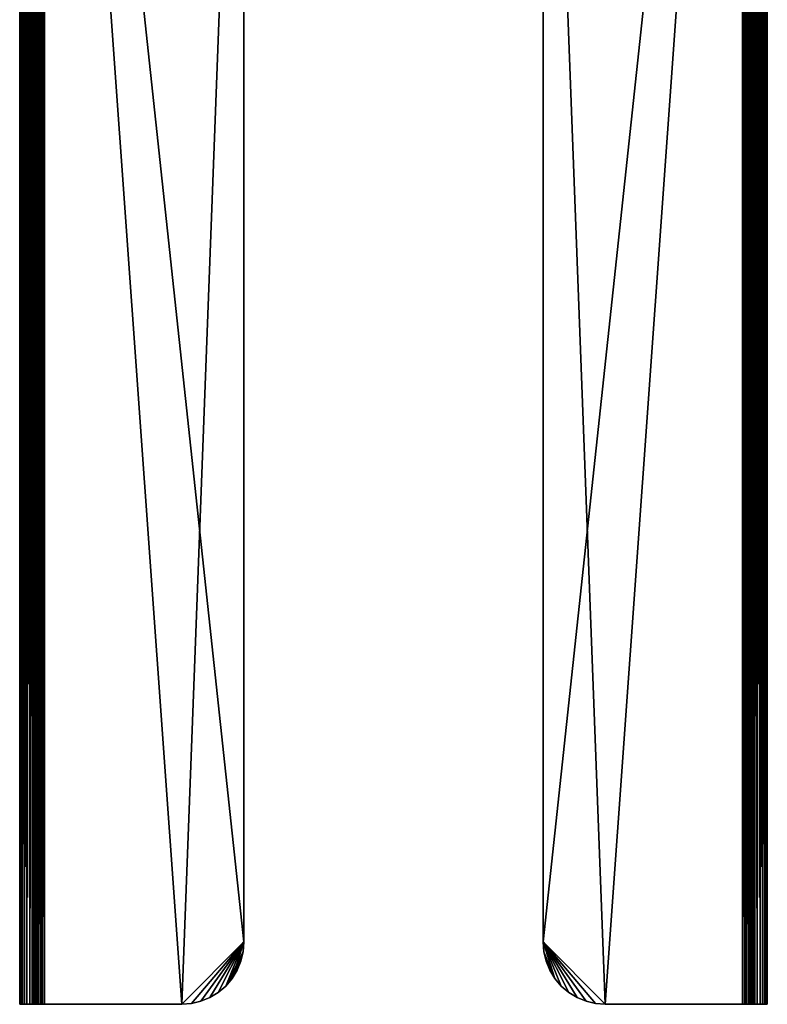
# Model space of a CAD drawing. Header units: inches. Extents: x 0 to 60, y -158 to 0.
# Tile 1 of 198: x 0 to 60, y -158 to -79. Entities that reach past the tile are written whole.
import ezdxf

# ---------------------------------------------------------------- set-up
doc = ezdxf.new("R2010")
doc.units = ezdxf.units.IN
doc.header["$MEASUREMENT"] = 0
doc.layers.get('0').update_dxf_attribs({"true_color": 0x5890e1})

msp = doc.modelspace()

# ---------------------------------------------------------------- meshes
at = {"color": 154, "true_color": 0x1c59b1}
mesh = msp.add_polyface(dxfattribs=at)
corners = [(0, -158, 58), (0, -4, 2), (0, -158, 2), (13, -158), (2, -158), (2, -4), (18, -26), (18, -153), (16.536, -156.536), (17.938, -153.782), (17.755, -154.545), (2, -4, 60), (2, -158, 60), (13, -158, 60), (17.045, -155.939, 60), (17.455, -155.27, 60), (17.755, -154.545, 60), (18, -153, 60), (16.536, -156.536, 60), (17.938, -153.782, 60), (1, -158, 2), (1, -4, 58), (1, -158, 58), (2, -4, 1), (2, -158, 1), (13, -158, 1), (16.536, -156.536, 1), (17.755, -154.545, 1), (17.938, -153.782, 1), (18, -153, 1), (13, -158, 59), (2, -158, 59), (2, -4, 59), (18, -26, 59), (18, -153, 59), (17.755, -154.545, 59), (17.455, -155.27, 59), (17.045, -155.939, 59), (16.536, -156.536, 59), (17.938, -153.782, 59), (1.844, -4, 58.988), (1.844, -158, 58.988), (1.691, -4, 58.951), (1.691, -158, 58.951), (1.546, -4, 58.891), (1.546, -158, 58.891), (1.412, -4, 58.809), (1.412, -158, 58.809), (42, -26, 60), (42, -153, 59), (42, -153, 60), (42, -26, 1), (42, -153), (42, -153, 1), (42.062, -153.782), (42.062, -153.782, 1), (42.245, -154.545), (42.245, -154.545, 1), (17.455, -155.27, 1), (17.455, -155.27), (42.062, -153.782, 59), (42.062, -153.782, 60), (42.245, -154.545, 59), (42.245, -154.545, 60)]
mesh.append_faces([[corners[k] for k in face] for face in [(0, 1, 2), (3, 4, 5), (3, 6, 7), (8, 7, 9), (8, 9, 10), (11, 12, 13), (14, 15, 16), (17, 18, 14), (17, 14, 19), (19, 14, 16), (20, 21, 22), (23, 24, 25), (26, 27, 28), (26, 28, 29), (30, 31, 32), (30, 33, 34), (35, 36, 37), (38, 34, 37), (37, 34, 39), (37, 39, 35), (40, 31, 41), (42, 41, 43), (44, 43, 45), (46, 45, 47), (33, 17, 34), (48, 49, 50), (51, 52, 53), (6, 29, 7), (53, 52, 54), (53, 54, 55), (55, 54, 56), (55, 56, 57), (58, 59, 10), (58, 10, 27), (27, 10, 9), (27, 9, 28), (28, 9, 7), (28, 7, 29), (50, 49, 60), (50, 60, 61), (61, 60, 62), (61, 62, 63), (15, 36, 35), (15, 35, 16), (16, 35, 39), (16, 39, 19), (19, 39, 34), (19, 34, 17)]], dxfattribs={"color": 154})
mesh = msp.add_polyface(dxfattribs=at)
corners = [(0, -4, 58), (0, -4, 2), (0, -158, 58), (2, -4), (18, -26), (13, -158), (18, -26, 60), (2, -4, 60), (18, -153, 60), (13, -158, 60), (1, -4, 2), (1, -4, 58), (1, -158, 2), (18, -153, 1), (18, -26, 1), (2, -4, 1), (13, -158, 1), (2, -4, 59), (18, -26, 59), (13, -158, 59), (1.293, -4, 58.707), (1.412, -158, 58.809), (1.293, -158, 58.707), (1.191, -4, 58.588), (1.191, -158, 58.588), (1.109, -4, 58.454), (1.109, -158, 58.454), (1.049, -4, 58.309), (1.049, -158, 58.309), (1.012, -4, 58.156), (1.012, -158, 58.156), (1, -158, 58), (1.012, -4, 1.844), (1.012, -158, 1.844), (1.049, -4, 1.691), (1.049, -158, 1.691), (1.109, -4, 1.546), (1.109, -158, 1.546), (1.191, -4, 1.412), (1.191, -158, 1.412), (1.293, -4, 1.293), (1.293, -158, 1.293), (1.412, -4, 1.191), (1.412, -158, 1.191), (1.546, -4, 1.109), (1.546, -158, 1.109), (1.691, -4, 1.049), (1.691, -158, 1.049), (1.844, -4, 1.012), (1.844, -158, 1.012), (2, -158, 1), (2, -158, 60), (1.687, -4, 59.975), (1.687, -158, 59.975), (1.382, -4, 59.902), (1.382, -158, 59.902), (1.092, -4, 59.782), (1.092, -158, 59.782), (0.824, -4, 59.618), (0.824, -158, 59.618), (0.586, -4, 59.414), (0.586, -158, 59.414), (0.382, -4, 59.176), (0.382, -158, 59.176), (0.218, -4, 58.908), (0.218, -158, 58.908), (0.098, -4, 58.618), (0.098, -158, 58.618), (0.025, -4, 58.313), (0.025, -158, 58.313), (0, -158, 2), (0.025, -4, 1.687), (0.025, -158, 1.687), (0.098, -4, 1.382), (0.098, -158, 1.382), (0.218, -4, 1.092), (0.218, -158, 1.092), (0.382, -4, 0.824), (0.382, -158, 0.824), (0.586, -4, 0.586), (0.586, -158, 0.586), (0.824, -4, 0.382), (0.824, -158, 0.382), (1.092, -4, 0.218), (1.092, -158, 0.218), (1.382, -4, 0.098), (1.382, -158, 0.098), (1.687, -4, 0.025), (1.687, -158, 0.025), (2, -158), (42, -26, 59), (42, -153, 59), (42, -26, 60), (42, -26), (42, -153), (42, -26, 1)]
mesh.append_faces([[corners[k] for k in face] for face in [(0, 1, 2), (3, 4, 5), (6, 7, 8), (8, 7, 9), (10, 11, 12), (13, 14, 15), (15, 16, 13), (17, 18, 19), (20, 21, 22), (23, 22, 24), (25, 24, 26), (27, 26, 28), (29, 28, 30), (11, 30, 31), (32, 12, 33), (34, 33, 35), (36, 35, 37), (38, 37, 39), (40, 39, 41), (42, 41, 43), (44, 43, 45), (46, 45, 47), (48, 47, 49), (15, 49, 50), (51, 52, 53), (53, 54, 55), (55, 56, 57), (57, 58, 59), (59, 60, 61), (61, 62, 63), (63, 64, 65), (65, 66, 67), (67, 68, 69), (69, 0, 2), (70, 71, 72), (72, 73, 74), (74, 75, 76), (76, 77, 78), (78, 79, 80), (80, 81, 82), (82, 83, 84), (84, 85, 86), (86, 87, 88), (88, 3, 89), (6, 8, 18), (90, 91, 92), (93, 94, 95), (14, 13, 4)]], dxfattribs={"color": 154})
mesh = msp.add_polyface(dxfattribs=at)
corners = [(2, -4, 59), (2, -158, 59), (1.844, -4, 58.988), (1.844, -158, 58.988), (1.691, -4, 58.951), (1.691, -158, 58.951), (1.546, -4, 58.891), (1.546, -158, 58.891), (1.412, -4, 58.809), (1.412, -158, 58.809), (1.293, -4, 58.707), (1.293, -158, 58.707), (1.191, -4, 58.588), (1.191, -158, 58.588), (1.109, -4, 58.454), (1.109, -158, 58.454), (1.049, -4, 58.309), (1.049, -158, 58.309), (1.012, -4, 58.156), (1.012, -158, 58.156), (1, -4, 58), (1, -4, 2), (1, -158, 2), (1.012, -4, 1.844), (1.012, -158, 1.844), (1.049, -4, 1.691), (1.049, -158, 1.691), (1.109, -4, 1.546), (1.109, -158, 1.546), (1.191, -4, 1.412), (1.191, -158, 1.412), (1.293, -4, 1.293), (1.293, -158, 1.293), (1.412, -4, 1.191), (1.412, -158, 1.191), (1.546, -4, 1.109), (1.546, -158, 1.109), (1.691, -4, 1.049), (1.691, -158, 1.049), (1.844, -4, 1.012), (1.844, -158, 1.012), (2, -4, 1), (2, -158, 60), (2, -4, 60), (1.687, -4, 59.975), (1.687, -158, 59.975), (1.382, -4, 59.902), (1.382, -158, 59.902), (1.092, -4, 59.782), (1.092, -158, 59.782), (0.824, -4, 59.618), (0.824, -158, 59.618), (0.586, -4, 59.414), (0.586, -158, 59.414), (0.382, -4, 59.176), (0.382, -158, 59.176), (0.218, -4, 58.908), (0.218, -158, 58.908), (0.098, -4, 58.618), (0.098, -158, 58.618), (0.025, -4, 58.313), (0.025, -158, 58.313), (0, -4, 58), (0, -158, 2), (0, -4, 2), (0.025, -4, 1.687), (0.025, -158, 1.687), (0.098, -4, 1.382), (0.098, -158, 1.382), (0.218, -4, 1.092), (0.218, -158, 1.092), (0.382, -4, 0.824), (0.382, -158, 0.824), (0.586, -4, 0.586), (0.586, -158, 0.586), (0.824, -4, 0.382), (0.824, -158, 0.382), (1.092, -4, 0.218), (1.092, -158, 0.218), (1.382, -4, 0.098), (1.382, -158, 0.098), (1.687, -4, 0.025), (1.687, -158, 0.025), (2, -4), (18, -26, 1), (18, -26), (18.062, -25.218, 1), (18.062, -25.218), (18.245, -24.455, 1), (18.245, -24.455), (18, -26, 60), (18, -26, 59), (18.062, -25.218, 60), (18.062, -25.218, 59), (18.245, -24.455, 60), (18.245, -24.455, 59)]
mesh.append_faces([[corners[k] for k in face] for face in [(0, 1, 2), (2, 3, 4), (4, 5, 6), (6, 7, 8), (8, 9, 10), (10, 11, 12), (12, 13, 14), (14, 15, 16), (16, 17, 18), (18, 19, 20), (21, 22, 23), (23, 24, 25), (25, 26, 27), (27, 28, 29), (29, 30, 31), (31, 32, 33), (33, 34, 35), (35, 36, 37), (37, 38, 39), (39, 40, 41), (42, 43, 44), (45, 44, 46), (47, 46, 48), (49, 48, 50), (51, 50, 52), (53, 52, 54), (55, 54, 56), (57, 56, 58), (59, 58, 60), (61, 60, 62), (63, 64, 65), (66, 65, 67), (68, 67, 69), (70, 69, 71), (72, 71, 73), (74, 73, 75), (76, 75, 77), (78, 77, 79), (80, 79, 81), (82, 81, 83), (84, 85, 86), (86, 85, 87), (86, 87, 88), (88, 87, 89), (90, 91, 92), (92, 91, 93), (92, 93, 94), (94, 93, 95)]], dxfattribs={"color": 154})
mesh = msp.add_polyface(dxfattribs=at)
corners = [(60, -158, 58), (60, -4, 58), (59.975, -4, 58.313), (59.975, -158, 58.313), (59.902, -4, 58.618), (59.902, -158, 58.618), (59.782, -4, 58.908), (59.782, -158, 58.908), (59.618, -4, 59.176), (59.618, -158, 59.176), (59.414, -4, 59.414), (59.414, -158, 59.414), (59.176, -4, 59.618), (59.176, -158, 59.618), (58.908, -4, 59.782), (58.908, -158, 59.782), (58.618, -4, 59.902), (58.618, -158, 59.902), (58.313, -4, 59.975), (58.313, -158, 59.975), (58, -4, 60), (58, -158), (58, -4), (58.313, -4, 0.025), (58.313, -158, 0.025), (58.618, -4, 0.098), (58.618, -158, 0.098), (58.908, -4, 0.218), (58.908, -158, 0.218), (59.176, -4, 0.382), (59.176, -158, 0.382), (59.414, -4, 0.586), (59.414, -158, 0.586), (59.618, -4, 0.824), (59.618, -158, 0.824), (59.782, -4, 1.092), (59.782, -158, 1.092), (59.902, -4, 1.382), (59.902, -158, 1.382), (59.975, -4, 1.687), (59.975, -158, 1.687), (60, -4, 2), (39.27, -21.545, 1), (39.27, -21.545), (39.939, -21.955, 1), (39.939, -21.955), (40.536, -22.464, 1), (40.536, -22.464), (41.045, -23.061, 1), (41.045, -23.061), (41.455, -23.73, 1), (41.455, -23.73), (41.755, -24.455, 1), (41.755, -24.455), (41.938, -25.218, 1), (41.938, -25.218), (42, -26, 1), (42, -26), (39.27, -21.545, 60), (39.27, -21.545, 59), (39.939, -21.955, 60), (39.939, -21.955, 59), (40.536, -22.464, 60), (40.536, -22.464, 59), (41.045, -23.061, 60), (41.045, -23.061, 59), (41.455, -23.73, 60), (41.455, -23.73, 59), (41.755, -24.455, 60), (41.755, -24.455, 59), (41.938, -25.218, 60), (41.938, -25.218, 59), (42, -26, 60), (42, -26, 59)]
mesh.append_faces([[corners[k] for k in face] for face in [(0, 1, 2), (3, 2, 4), (5, 4, 6), (7, 6, 8), (9, 8, 10), (11, 10, 12), (13, 12, 14), (15, 14, 16), (17, 16, 18), (19, 18, 20), (21, 22, 23), (24, 23, 25), (26, 25, 27), (28, 27, 29), (30, 29, 31), (32, 31, 33), (34, 33, 35), (36, 35, 37), (38, 37, 39), (40, 39, 41), (42, 43, 44), (44, 43, 45), (44, 45, 46), (46, 45, 47), (46, 47, 48), (48, 47, 49), (48, 49, 50), (50, 49, 51), (50, 51, 52), (52, 51, 53), (52, 53, 54), (54, 53, 55), (54, 55, 56), (56, 55, 57), (58, 59, 60), (60, 59, 61), (60, 61, 62), (62, 61, 63), (62, 63, 64), (64, 63, 65), (64, 65, 66), (66, 65, 67), (66, 67, 68), (68, 67, 69), (68, 69, 70), (70, 69, 71), (70, 71, 72), (72, 71, 73)]], dxfattribs={"color": 154})
mesh = msp.add_polyface(dxfattribs=at)
corners = [(58, -4), (58, -158), (47, -158), (42.955, -155.939), (42.545, -155.27), (42.245, -154.545), (42, -153), (43.464, -156.536), (42.062, -153.782), (60, -158, 58), (60, -158, 2), (60, -4, 58), (47, -158, 60), (58, -158, 60), (58, -4, 60), (42, -26, 60), (42, -153, 60), (42.245, -154.545, 60), (42.545, -155.27, 60), (42.955, -155.939, 60), (43.464, -156.536, 60), (42.062, -153.782, 60), (47, -158, 1), (58, -158, 1), (58, -4, 1), (42, -26, 1), (42, -153, 1), (42.245, -154.545, 1), (42.545, -155.27, 1), (42.955, -155.939, 1), (43.464, -156.536, 1), (42.062, -153.782, 1), (59, -158, 2), (59, -158, 58), (59, -4, 2), (58, -4, 59), (58, -158, 59), (47, -158, 59), (42.955, -155.939, 59), (42.545, -155.27, 59), (42.245, -154.545, 59), (42, -153, 59), (43.464, -156.536, 59), (42.062, -153.782, 59), (58.988, -4, 58.156), (58.988, -158, 58.156), (58.951, -4, 58.309), (58.951, -158, 58.309), (58.891, -4, 58.454), (58.891, -158, 58.454), (58.809, -4, 58.588), (58.809, -158, 58.588), (58.707, -4, 58.707), (58.707, -158, 58.707), (58.588, -4, 58.809), (58.588, -158, 58.809), (58.454, -4, 58.891), (58.454, -158, 58.891), (58.309, -4, 58.951), (58.309, -158, 58.951), (58.156, -4, 58.988), (58.156, -158, 58.988), (58.156, -4, 1.012), (58.156, -158, 1.012), (58.309, -4, 1.049), (58.309, -158, 1.049), (58.454, -4, 1.109), (58.454, -158, 1.109), (58.588, -4, 1.191), (58.588, -158, 1.191), (58.707, -4, 1.293), (58.707, -158, 1.293), (58.809, -4, 1.412), (58.809, -158, 1.412), (58.891, -4, 1.546), (58.891, -158, 1.546), (58.951, -4, 1.691), (58.951, -158, 1.691), (58.988, -4, 1.844), (58.988, -158, 1.844)]
mesh.append_faces([[corners[k] for k in face] for face in [(0, 1, 2), (3, 4, 5), (6, 7, 3), (6, 3, 8), (8, 3, 5), (9, 10, 11), (12, 13, 14), (12, 15, 16), (17, 18, 19), (20, 16, 19), (19, 16, 21), (19, 21, 17), (22, 23, 24), (22, 25, 26), (27, 28, 29), (30, 26, 29), (29, 26, 31), (29, 31, 27), (32, 33, 34), (35, 36, 37), (38, 39, 40), (41, 42, 38), (41, 38, 43), (43, 38, 40), (44, 33, 45), (46, 45, 47), (48, 47, 49), (50, 49, 51), (52, 51, 53), (54, 53, 55), (56, 55, 57), (58, 57, 59), (60, 59, 61), (35, 61, 36), (62, 23, 63), (64, 63, 65), (66, 65, 67), (68, 67, 69), (70, 69, 71), (72, 71, 73), (74, 73, 75), (76, 75, 77), (78, 77, 79), (34, 79, 32), (27, 5, 4), (27, 4, 28), (17, 40, 39), (17, 39, 18)]], dxfattribs={"color": 154})
mesh = msp.add_polyface(dxfattribs=at)
corners = [(42, -26), (58, -4), (42, -153), (47, -158), (60, -4, 58), (60, -158, 2), (60, -4, 2), (58, -4, 60), (42, -26, 60), (47, -158, 60), (58, -4, 1), (42, -26, 1), (47, -158, 1), (59, -4, 2), (59, -158, 58), (59, -4, 58), (42, -26, 59), (58, -4, 59), (42, -153, 59), (47, -158, 59), (58.988, -4, 58.156), (58.988, -158, 58.156), (58.951, -4, 58.309), (58.951, -158, 58.309), (58.891, -4, 58.454), (58.891, -158, 58.454), (58.809, -4, 58.588), (58.809, -158, 58.588), (58.707, -4, 58.707), (58.707, -158, 58.707), (58.588, -4, 58.809), (58.588, -158, 58.809), (58.454, -4, 58.891), (58.454, -158, 58.891), (58.309, -4, 58.951), (58.309, -158, 58.951), (58.156, -4, 58.988), (58.156, -158, 58.988), (58, -158, 1), (58.156, -4, 1.012), (58.156, -158, 1.012), (58.309, -4, 1.049), (58.309, -158, 1.049), (58.454, -4, 1.109), (58.454, -158, 1.109), (58.588, -4, 1.191), (58.588, -158, 1.191), (58.707, -4, 1.293), (58.707, -158, 1.293), (58.809, -4, 1.412), (58.809, -158, 1.412), (58.891, -4, 1.546), (58.891, -158, 1.546), (58.951, -4, 1.691), (58.951, -158, 1.691), (58.988, -4, 1.844), (58.988, -158, 1.844), (60, -158, 58), (59.975, -4, 58.313), (59.975, -158, 58.313), (59.902, -4, 58.618), (59.902, -158, 58.618), (59.782, -4, 58.908), (59.782, -158, 58.908), (59.618, -4, 59.176), (59.618, -158, 59.176), (59.414, -4, 59.414), (59.414, -158, 59.414), (59.176, -4, 59.618), (59.176, -158, 59.618), (58.908, -4, 59.782), (58.908, -158, 59.782), (58.618, -4, 59.902), (58.618, -158, 59.902), (58.313, -4, 59.975), (58.313, -158, 59.975), (58, -158, 60), (58, -158), (58.313, -4, 0.025), (58.313, -158, 0.025), (58.618, -4, 0.098), (58.618, -158, 0.098), (58.908, -4, 0.218), (58.908, -158, 0.218), (59.176, -4, 0.382), (59.176, -158, 0.382), (59.414, -4, 0.586), (59.414, -158, 0.586), (59.618, -4, 0.824), (59.618, -158, 0.824), (59.782, -4, 1.092), (59.782, -158, 1.092), (59.902, -4, 1.382), (59.902, -158, 1.382), (59.975, -4, 1.687), (59.975, -158, 1.687)]
mesh.append_faces([[corners[k] for k in face] for face in [(0, 1, 2), (2, 1, 3), (4, 5, 6), (7, 8, 9), (10, 11, 12), (13, 14, 15), (16, 17, 18), (18, 17, 19), (15, 14, 20), (20, 21, 22), (22, 23, 24), (24, 25, 26), (26, 27, 28), (28, 29, 30), (30, 31, 32), (32, 33, 34), (34, 35, 36), (36, 37, 17), (10, 38, 39), (39, 40, 41), (41, 42, 43), (43, 44, 45), (45, 46, 47), (47, 48, 49), (49, 50, 51), (51, 52, 53), (53, 54, 55), (55, 56, 13), (57, 58, 59), (59, 60, 61), (61, 62, 63), (63, 64, 65), (65, 66, 67), (67, 68, 69), (69, 70, 71), (71, 72, 73), (73, 74, 75), (75, 7, 76), (77, 78, 79), (79, 80, 81), (81, 82, 83), (83, 84, 85), (85, 86, 87), (87, 88, 89), (89, 90, 91), (91, 92, 93), (93, 94, 95), (95, 6, 5)]], dxfattribs={"color": 154})
mesh = msp.add_polyface(dxfattribs=at)
corners = [(13, -158), (18, -153), (13.782, -157.938), (17.455, -155.27), (17.045, -155.939), (16.536, -156.536), (17.755, -154.545), (15.939, -157.045), (15.27, -157.455), (14.545, -157.755), (18, -153, 60), (13, -158, 60), (13.782, -157.938, 60), (14.545, -157.755, 60), (15.27, -157.455, 60), (15.939, -157.045, 60), (16.536, -156.536, 60), (18, -153, 1), (13, -158, 1), (13.782, -157.938, 1), (14.545, -157.755, 1), (15.27, -157.455, 1), (15.939, -157.045, 1), (16.536, -156.536, 1), (17.045, -155.939, 1), (17.455, -155.27, 1), (17.755, -154.545, 1), (13, -158, 59), (18, -153, 59), (13.782, -157.938, 59), (16.536, -156.536, 59), (15.939, -157.045, 59), (15.27, -157.455, 59), (14.545, -157.755, 59), (17.045, -155.939, 59), (17.045, -155.939, 60), (17.455, -155.27, 59)]
mesh.append_faces([[corners[k] for k in face] for face in [(0, 1, 2), (3, 4, 5), (3, 5, 6), (7, 8, 1), (1, 8, 9), (1, 9, 2), (7, 1, 5), (10, 11, 12), (12, 13, 10), (10, 13, 14), (10, 14, 15), (15, 16, 10), (17, 18, 19), (17, 19, 20), (20, 21, 17), (17, 21, 22), (17, 22, 23), (23, 24, 25), (25, 26, 23), (27, 28, 29), (28, 30, 31), (31, 32, 28), (28, 32, 33), (28, 33, 29), (18, 2, 19), (19, 2, 9), (19, 9, 20), (20, 9, 8), (20, 8, 21), (21, 8, 7), (21, 7, 22), (22, 7, 5), (22, 5, 23), (23, 5, 4), (23, 4, 24), (24, 4, 3), (11, 29, 12), (12, 29, 33), (12, 33, 13), (13, 33, 32), (13, 32, 14), (14, 32, 31), (14, 31, 15), (15, 31, 30), (15, 30, 16), (16, 30, 34), (16, 34, 35), (35, 34, 36)]], dxfattribs={"color": 154})
mesh = msp.add_polyface(dxfattribs=at)
corners = [(42, -153), (47, -158), (46.218, -157.938), (45.455, -157.755), (44.73, -157.455), (44.061, -157.045), (43.464, -156.536), (47, -158, 60), (42, -153, 60), (46.218, -157.938, 60), (43.464, -156.536, 60), (44.061, -157.045, 60), (44.73, -157.455, 60), (45.455, -157.755, 60), (47, -158, 1), (42, -153, 1), (46.218, -157.938, 1), (43.464, -156.536, 1), (44.061, -157.045, 1), (44.73, -157.455, 1), (45.455, -157.755, 1), (42, -153, 59), (47, -158, 59), (46.218, -157.938, 59), (45.455, -157.755, 59), (44.73, -157.455, 59), (44.061, -157.045, 59), (43.464, -156.536, 59), (42.545, -155.27, 1), (42.545, -155.27), (42.955, -155.939), (42.955, -155.939, 1), (17.045, -155.939, 1), (17.455, -155.27), (17.455, -155.27, 1), (42.545, -155.27, 60), (42.545, -155.27, 59), (42.955, -155.939, 59), (42.955, -155.939, 60), (17.045, -155.939, 60), (17.455, -155.27, 59), (17.455, -155.27, 60)]
mesh.append_faces([[corners[k] for k in face] for face in [(0, 1, 2), (2, 3, 0), (0, 3, 4), (0, 4, 5), (5, 6, 0), (7, 8, 9), (8, 10, 11), (11, 12, 8), (8, 12, 13), (8, 13, 9), (14, 15, 16), (15, 17, 18), (18, 19, 15), (15, 19, 20), (15, 20, 16), (21, 22, 23), (23, 24, 21), (21, 24, 25), (21, 25, 26), (26, 27, 21), (28, 29, 30), (28, 30, 31), (31, 30, 6), (31, 6, 17), (17, 6, 5), (17, 5, 18), (18, 5, 4), (18, 4, 19), (19, 4, 3), (19, 3, 20), (20, 3, 2), (20, 2, 16), (16, 2, 1), (32, 33, 34), (35, 36, 37), (35, 37, 38), (38, 37, 27), (38, 27, 10), (10, 27, 26), (10, 26, 11), (11, 26, 25), (11, 25, 12), (12, 25, 24), (12, 24, 13), (13, 24, 23), (13, 23, 9), (9, 23, 22), (39, 40, 41)]], dxfattribs={"color": 154})
mesh = msp.add_polyface(dxfattribs=at)
corners = [(13, -158, 59), (13, -158, 60), (2, -158, 59), (2, -158, 60), (1.844, -158, 58.988), (1.687, -158, 59.975), (1.691, -158, 58.951), (1.382, -158, 59.902), (1.546, -158, 58.891), (1.092, -158, 59.782), (1.412, -158, 58.809), (0.824, -158, 59.618), (1.293, -158, 58.707), (0.586, -158, 59.414), (1.191, -158, 58.588), (0.382, -158, 59.176), (1.109, -158, 58.454), (0.218, -158, 58.908), (1.049, -158, 58.309), (0.098, -158, 58.618), (1.012, -158, 58.156), (0.025, -158, 58.313), (1, -158, 58), (0, -158, 58), (1, -158, 2), (0, -158, 2), (1.012, -158, 1.844), (0.025, -158, 1.687), (1.049, -158, 1.691), (0.098, -158, 1.382), (1.109, -158, 1.546), (0.218, -158, 1.092), (1.191, -158, 1.412), (0.382, -158, 0.824), (1.293, -158, 1.293), (0.586, -158, 0.586), (1.412, -158, 1.191), (0.824, -158, 0.382), (1.546, -158, 1.109), (1.092, -158, 0.218), (1.691, -158, 1.049), (1.382, -158, 0.098), (1.844, -158, 1.012), (1.687, -158, 0.025), (2, -158, 1), (2, -158), (13, -158, 1), (13, -158), (13.782, -157.938), (13.782, -157.938, 59)]
mesh.append_faces([[corners[k] for k in face] for face in [(0, 1, 2), (2, 1, 3), (2, 3, 4), (4, 3, 5), (4, 5, 6), (6, 5, 7), (6, 7, 8), (8, 7, 9), (8, 9, 10), (10, 9, 11), (10, 11, 12), (12, 11, 13), (12, 13, 14), (14, 13, 15), (14, 15, 16), (16, 15, 17), (16, 17, 18), (18, 17, 19), (18, 19, 20), (20, 19, 21), (20, 21, 22), (22, 21, 23), (22, 23, 24), (24, 23, 25), (24, 25, 26), (26, 25, 27), (26, 27, 28), (28, 27, 29), (28, 29, 30), (30, 29, 31), (30, 31, 32), (32, 31, 33), (32, 33, 34), (34, 33, 35), (34, 35, 36), (36, 35, 37), (36, 37, 38), (38, 37, 39), (38, 39, 40), (40, 39, 41), (40, 41, 42), (42, 41, 43), (42, 43, 44), (44, 43, 45), (44, 45, 46), (46, 45, 47), (46, 47, 48), (1, 0, 49)]], dxfattribs={"color": 154})
mesh = msp.add_polyface(dxfattribs=at)
corners = [(47, -158, 1), (47, -158), (58, -158, 1), (58, -158), (58.156, -158, 1.012), (58.313, -158, 0.025), (58.309, -158, 1.049), (58.618, -158, 0.098), (58.454, -158, 1.109), (58.908, -158, 0.218), (58.588, -158, 1.191), (59.176, -158, 0.382), (58.707, -158, 1.293), (59.414, -158, 0.586), (58.809, -158, 1.412), (59.618, -158, 0.824), (58.891, -158, 1.546), (59.782, -158, 1.092), (58.951, -158, 1.691), (59.902, -158, 1.382), (58.988, -158, 1.844), (59.975, -158, 1.687), (59, -158, 2), (60, -158, 2), (59, -158, 58), (60, -158, 58), (58.988, -158, 58.156), (59.975, -158, 58.313), (58.951, -158, 58.309), (59.902, -158, 58.618), (58.891, -158, 58.454), (59.782, -158, 58.908), (58.809, -158, 58.588), (59.618, -158, 59.176), (58.707, -158, 58.707), (59.414, -158, 59.414), (58.588, -158, 58.809), (59.176, -158, 59.618), (58.454, -158, 58.891), (58.908, -158, 59.782), (58.309, -158, 58.951), (58.618, -158, 59.902), (58.156, -158, 58.988), (58.313, -158, 59.975), (58, -158, 59), (58, -158, 60), (47, -158, 59), (47, -158, 60), (46.218, -157.938, 1), (46.218, -157.938, 60)]
mesh.append_faces([[corners[k] for k in face] for face in [(0, 1, 2), (2, 1, 3), (2, 3, 4), (4, 3, 5), (4, 5, 6), (6, 5, 7), (6, 7, 8), (8, 7, 9), (8, 9, 10), (10, 9, 11), (10, 11, 12), (12, 11, 13), (12, 13, 14), (14, 13, 15), (14, 15, 16), (16, 15, 17), (16, 17, 18), (18, 17, 19), (18, 19, 20), (20, 19, 21), (20, 21, 22), (22, 21, 23), (22, 23, 24), (24, 23, 25), (24, 25, 26), (26, 25, 27), (26, 27, 28), (28, 27, 29), (28, 29, 30), (30, 29, 31), (30, 31, 32), (32, 31, 33), (32, 33, 34), (34, 33, 35), (34, 35, 36), (36, 35, 37), (36, 37, 38), (38, 37, 39), (38, 39, 40), (40, 39, 41), (40, 41, 42), (42, 41, 43), (42, 43, 44), (44, 43, 45), (44, 45, 46), (46, 45, 47), (48, 1, 0), (49, 46, 47)]], dxfattribs={"color": 154})

doc.saveas('drawing.dxf')
